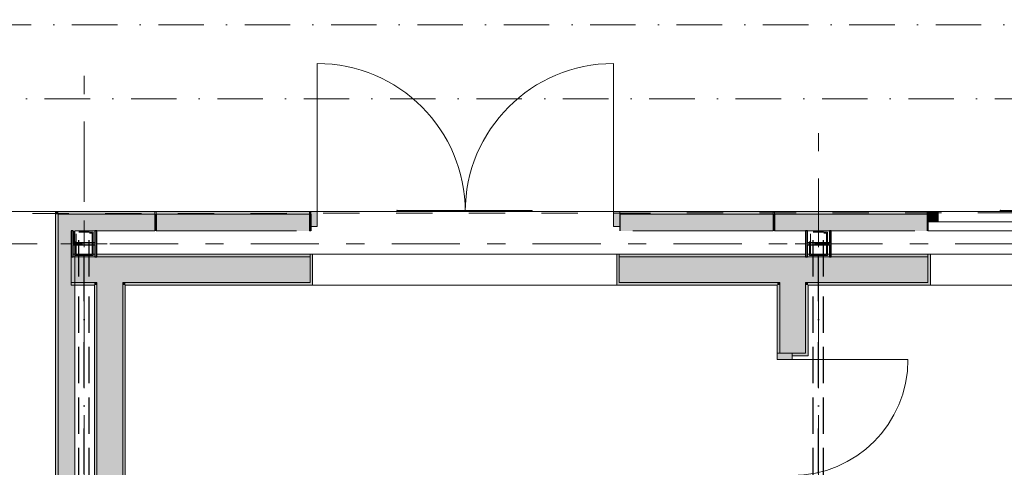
# Model space of a CAD drawing. Header units: millimetres. Extents: x -14761 to 157739, y -22400 to 107990.
# Tile 10 of 81: x 10297 to 17939, y 23564 to 27040. Entities that reach past the tile are written whole.
import ezdxf

# ---------------------------------------------------------------- set-up
doc = ezdxf.new("R2010")
doc.units = ezdxf.units.MM
doc.header["$MEASUREMENT"] = 0
for name, pattern in [('Невидимая', [391.222223, 282.222223, -109]), ('Штрих-Штриховая', [1093.611073, 529.166651, -211.666656, 141.111112, -211.666656]), ('Штриховая', [564.444447, 282.222223, -282.222223]), ('Штрихпунктирная', [670.277762, 352.777767, -176.388884, 0, -141.111112])]:
    doc.linetypes.add(name, pattern=pattern)
for name, color, linetype in [('УЛИЦА_Б15_наклонный прогон', 7, 'Continuous'), ('УЛИЦА_ЗОНЫ', 7, 'Continuous'), ('УЛИЦА_Конструктив бани', 7, 'Continuous'), ('УЛИЦА_Стены бани', 7, 'Continuous'), ('УЛИЦА_Стойки стропильные', 7, 'Continuous'), ('УЛИЦА_Сэндвич-панели бани', 7, 'Continuous'), ('Элемент модели - Зоны уличных помещений', 7, 'Continuous'), ('Элемент Модели - Оси', 7, 'Continuous'), ('Элемент модели - Оси Улица Бани', 7, 'Continuous')]:
    doc.layers.add(name, color=color, linetype=linetype)

msp = doc.modelspace()

# ---------------------------------------------------------------- hatches: boundary and pattern name
at = {"layer": 'УЛИЦА_Конструктив бани', "linetype": 'Continuous', "lineweight": 0, "true_color": 0x000000}
for points in [[(10896.4, 25199.6), (10896.4, 25399.6), (10881.4, 25399.6), (10881.4, 25307.2), (10711.4, 25307.2), (10711.4, 25399.6), (10696.4, 25399.6), (10696.4, 25199.6), (10711.4, 25199.6), (10711.4, 25291.9), (10881.4, 25291.9), (10881.4, 25199.6)], [(16596.4, 25199.6), (16596.4, 25399.6), (16581.4, 25399.6), (16581.4, 25307.2), (16411.4, 25307.2), (16411.4, 25399.6), (16396.4, 25399.6), (16396.4, 25199.6), (16411.4, 25199.6), (16411.4, 25291.9), (16581.4, 25291.9), (16581.4, 25199.6)]]:
    msp.add_hatch(color=18, dxfattribs=at).paths.add_polyline_path(points)
at = {"layer": 'УЛИЦА_Стены бани', "linetype": 'Continuous', "lineweight": 0, "true_color": 0x000000}
for points in [[(10696.4, 25199.5), (12550.4, 25199.5), (12550.4, 25219.5), (10896.4, 25219.5), (10896.4, 25199.6), (10881.4, 25199.6), (10881.4, 25219.5), (10711.4, 25219.5), (10711.4, 25199.6), (10696.4, 25199.6)], [(12550.4, 24979.5), (12570.4, 24979.5), (12570.4, 25219.5), (12550.4, 25219.5), (12550.4, 24999.5)], [(14930.4, 24979.5), (14950.4, 24979.5), (14950.4, 24999.5), (14950.4, 25219.5), (14930.4, 25219.5)], [(16396.4, 25219.5), (14950.4, 25219.5), (14950.4, 25199.5), (17346.4, 25199.5), (17346.4, 25219.5), (16596.4, 25219.5), (16596.4, 25199.6), (16581.4, 25199.6), (16581.4, 25219.5), (16411.4, 25219.5), (16411.4, 25199.6), (16396.4, 25199.6)], [(17346.4, 24979.5), (17366.4, 24979.5), (17366.4, 25219.5), (17346.4, 25219.5), (17346.4, 24999.5)], [(10896.4, 25199.5), (10696.4, 25199.5), (10696.4, 24999.5), (10896.4, 24999.5)], [(10896.4, 24999.5), (11096.4, 24999.5), (11096.4, 25199.5), (10896.4, 25199.5)], [(11096.4, 24999.5), (12550.4, 24999.5), (12550.4, 25199.5), (11096.4, 25199.5)], [(14950.4, 25199.5), (14950.4, 24999.5), (16196.4, 24999.5), (16196.4, 25199.5)], [(16196.4, 24999.5), (16396.4, 24999.5), (16396.4, 25199.5), (16196.4, 25199.5)], [(16396.4, 24999.5), (17346.4, 24999.5), (17346.4, 25199.5), (16396.4, 25199.5)], [(10876.4, 24999.5), (10696.4, 24999.5), (10696.4, 24979.5), (10876.4, 24979.5)], [(10876.4, 24979.5), (10896.4, 24979.5), (10896.4, 24999.5), (10876.4, 24999.5)], [(10896.4, 24979.5), (11096.4, 24979.5), (11096.4, 24999.5), (10896.4, 24999.5)], [(11096.4, 24979.5), (11116.4, 24979.5), (11116.4, 24999.5), (11096.4, 24999.5)], [(12550.4, 24999.5), (11116.4, 24999.5), (11116.4, 24979.5), (12550.4, 24979.5)], [(14950.4, 24999.5), (14950.4, 24979.5), (16176.4, 24979.5), (16176.4, 24999.5)], [(16176.4, 24979.5), (16196.4, 24979.5), (16196.4, 24999.5), (16176.4, 24999.5)], [(16196.4, 24979.5), (16396.4, 24979.5), (16396.4, 24999.5), (16196.4, 24999.5)], [(16396.4, 24979.5), (16416.4, 24979.5), (16416.4, 24999.5), (16396.4, 24999.5)], [(17346.4, 24999.5), (16416.4, 24999.5), (16416.4, 24979.5), (17346.4, 24979.5)], [(10876.4, 24979.5), (10876.4, 21107.2), (10881.4, 21107.2), (10881.4, 21199.5), (10896.4, 21199.5), (10896.4, 24979.5)], [(10896.4, 24979.5), (10896.4, 17219.5), (11096.4, 17219.5), (11096.4, 24979.5)], [(11116.4, 17219.5), (11116.4, 24979.5), (11096.4, 24979.5), (11096.4, 17219.5)], [(16196.4, 24979.5), (16176.4, 24979.5), (16176.4, 24450), (16196.4, 24450)], [(16196.4, 24979.5), (16196.4, 24450), (16291.4, 24450), (16396.4, 24450), (16396.4, 24979.5)], [(16416.4, 24979.5), (16396.4, 24979.5), (16396.4, 24450), (16416.4, 24450)], [(16291.4, 24450), (16176.4, 24450), (16176.4, 24400), (16291.4, 24400)], [(16416.4, 24450), (16396.4, 24450), (16291.4, 24450), (16291.4, 24430), (16416.4, 24430)]]:
    msp.add_hatch(color=18, dxfattribs=at).paths.add_polyline_path(points)
at = {"layer": 'УЛИЦА_Сэндвич-панели бани', "linetype": 'Continuous', "lineweight": 0, "true_color": 0x000000}
for points in [[(10595.9, 25529.5), (10575.9, 25549.5), (10575.9, 25529.5)], [(10595.9, 25549.5), (10575.9, 25549.5), (10595.9, 25529.5)], [(10575.9, 25529.5), (10575.9, 19704.5), (10595.9, 19704.5), (10595.9, 25529.5)], [(10595.9, 25529.5), (11345.4, 25529.5), (11345.4, 25549.5), (10595.9, 25549.5)], [(10595.9, 25529.5), (10595.9, 25399.5), (10696.4, 25399.5), (10696.4, 25399.6), (10711.4, 25399.6), (10711.4, 25399.5), (10725.9, 25399.5)], [(10725.9, 25529.5), (10595.9, 25529.5), (10725.9, 25399.5)], [(11345.4, 25529.5), (10725.9, 25529.5), (10725.9, 25399.5), (10881.4, 25399.5), (10881.4, 25399.6), (10896.4, 25399.6), (10896.4, 25399.5), (11345.4, 25399.5)], [(12545.4, 25549.5), (11355.4, 25549.5), (11355.4, 25529.5), (12545.4, 25529.5)], [(11355.4, 25399.5), (12545.4, 25399.5), (12545.4, 25529.5), (11355.4, 25529.5)], [(12546.4, 25549.5), (12546.4, 25529.5), (12555.4, 25529.5), (12555.4, 25549.5)], [(12546.4, 25399.5), (12555.4, 25399.5), (12555.4, 25529.5), (12546.4, 25529.5)], [(12555.4, 25434.5), (12605.4, 25434.5), (12605.4, 25549.5), (12555.4, 25549.5)], [(14955.4, 25549.5), (14905.4, 25549.5), (14905.4, 25434.5), (14955.4, 25434.5)], [(16145.4, 25549.5), (14955.4, 25549.5), (14955.4, 25529.5), (16145.4, 25529.5)], [(14955.4, 25399.5), (16145.4, 25399.5), (16145.4, 25529.5), (14955.4, 25529.5)], [(17345.4, 25549.5), (16155.4, 25549.5), (16155.4, 25529.5), (17345.4, 25529.5)], [(17345.4, 25529.5), (16155.4, 25529.5), (16155.4, 25399.5), (16396.4, 25399.5), (16396.4, 25399.6), (16411.4, 25399.6), (16411.4, 25399.5), (16581.4, 25399.5), (16581.4, 25399.6), (16596.4, 25399.6), (16596.4, 25399.5), (17245.4, 25399.5), (17245.4, 25399.6), (17345.4, 25399.6)], [(17339.1, 25549.5), (17339.1, 25529.5), (17345.4, 25529.5), (17345.4, 25549.5)], [(17339.1, 25399.6), (17345.4, 25399.6), (17345.4, 25529.5), (17339.1, 25529.5)], [(17425.4, 25549.5), (17345.4, 25549.5), (17345.4, 25469.5), (17425.4, 25469.5)], [(10595.9, 19704.5), (10725.9, 19704.5), (10725.9, 21091.9), (10711.4, 21091.9), (10711.4, 20999.5), (10696.4, 20999.5), (10696.4, 21199.5), (10711.4, 21199.5), (10711.4, 21107.2), (10725.9, 21107.2), (10725.9, 25291.9), (10711.4, 25291.9), (10711.4, 25199.6), (10696.4, 25199.6), (10696.4, 25399.5), (10595.9, 25399.5)], [(10711.4, 25399.5), (10711.4, 25307.2), (10725.9, 25307.2), (10725.9, 25399.5)]]:
    msp.add_hatch(color=18, dxfattribs=at).paths.add_polyline_path(points)

# ---------------------------------------------------------------- linework, layer by layer
at = {"color": 7, "linetype": 'Continuous', "lineweight": 15}
for p, q in [((13225.5, 25559.5), (14274.4, 25559.5)), ((13225.5, 25559.5), (13225.5, 25549.5)), ((17906.9, 25559.5), (19194.5, 25559.5)), ((17906.9, 25559.5), (17906.9, 25549.5))]:
    msp.add_line(p, q, dxfattribs=at)
at = {"color": 7, "linetype": 'Continuous', "lineweight": 15, "flags": 128}
for points in [[(-9853.8, 25549.5), (-9853.8, 16649.5), (32946.4, 16649.5), (32946.4, 23149.5), (28145.4, 23149.5), (28145.4, 25549.5)], [(14274.4, 25559.5), (14274.4, 25549.5), (13225.5, 25549.5), (13225.5, 25559.5)], [(19194.5, 25559.5), (19194.5, 25549.5), (17906.9, 25549.5), (17906.9, 25559.5)]]:
    msp.add_lwpolyline(points, close=True, dxfattribs=at)
at = {"color": 7, "linetype": 'Continuous', "lineweight": 15}
for p in [(13225.5, 25559.5), (17906.9, 25559.5)]:
    msp.add_point(p, dxfattribs=at)
at = {"layer": 'УЛИЦА_Б15_наклонный прогон', "color": 251, "linetype": 'Невидимая', "lineweight": 30, "true_color": 0x575757}
for p, q in [((10756.4, 25046.8), (10756.4, 25389.6)), ((10836.4, 25389.6), (10756.4, 25389.6)), ((10836.4, 25046.8), (10836.4, 25389.6)), ((16456.4, 25046.8), (16456.4, 25389.6)), ((16536.4, 25389.6), (16456.4, 25389.6)), ((16536.4, 25046.8), (16536.4, 25389.6)), ((10756.4, 22651.4), (10756.4, 24921.5)), ((10836.4, 22651.4), (10836.4, 24921.5)), ((16456.4, 22651.4), (16456.4, 24921.5)), ((16536.4, 22651.4), (16536.4, 24921.5))]:
    msp.add_line(p, q, dxfattribs=at)
at = {"layer": 'УЛИЦА_Б15_наклонный прогон', "color": 251, "linetype": 'Штрихпунктирная', "lineweight": 30, "true_color": 0x575757}
for p, q in [((10796.4, 16809.5), (10796.4, 25389.6)), ((16496.4, 16809.5), (16496.4, 25389.6))]:
    msp.add_line(p, q, dxfattribs=at)
at = {"layer": 'УЛИЦА_ЗОНЫ', "color": 7, "linetype": 'Штриховая', "lineweight": 15, "flags": 128}
msp.add_lwpolyline([(5096.4, 17369.5), (10576.4, 17369.5), (10576.4, 19984.5), (10576.4, 20784.5), (10575.9, 20784.5), (10575.9, 25549.5), (5096.4, 25549.5)], close=True, dxfattribs=at)
at = {"layer": 'УЛИЦА_Конструктив бани', "color": 251, "linetype": 'Continuous', "lineweight": 5, "true_color": 0x575757}
for p, q in [((10796.4, 25379.6), (10796.4, 25479.6)), ((16496.4, 25379.6), (16496.4, 25479.6)), ((10716.4, 25299.6), (10616.4, 25299.6)), ((10876.4, 25299.6), (10976.4, 25299.6)), ((16416.4, 25299.6), (16316.4, 25299.6)), ((16576.4, 25299.6), (16676.4, 25299.6)), ((10796.4, 25219.6), (10796.4, 25119.6)), ((16496.4, 25219.6), (16496.4, 25119.6))]:
    msp.add_line(p, q, dxfattribs=at)
at = {"layer": 'УЛИЦА_Конструктив бани', "color": 251, "linetype": 'Continuous', "lineweight": 30, "true_color": 0x575757, "flags": 128}
for points in [[(10896.4, 25199.6), (10896.4, 25399.6), (10881.4, 25399.6), (10881.4, 25307.2), (10711.4, 25307.2), (10711.4, 25399.6), (10696.4, 25399.6), (10696.4, 25199.6), (10711.4, 25199.6), (10711.4, 25291.9), (10881.4, 25291.9), (10881.4, 25199.6)], [(16596.4, 25199.6), (16596.4, 25399.6), (16581.4, 25399.6), (16581.4, 25307.2), (16411.4, 25307.2), (16411.4, 25399.6), (16396.4, 25399.6), (16396.4, 25199.6), (16411.4, 25199.6), (16411.4, 25291.9), (16581.4, 25291.9), (16581.4, 25199.6)]]:
    msp.add_lwpolyline(points, close=True, dxfattribs=at)
at = {"layer": 'УЛИЦА_Конструктив бани', "color": 251, "linetype": 'Continuous', "lineweight": 5, "true_color": 0x575757}
for p in [(10796.4, 25299.6), (16496.4, 25299.6)]:
    msp.add_point(p, dxfattribs=at)
at = {"layer": 'УЛИЦА_Стены бани', "color": 251, "linetype": 'Continuous', "lineweight": 20, "true_color": 0x575757}
for p, q in [((12550.4, 25219.5), (12570.4, 25219.5)), ((12550.4, 24999.5), (12550.4, 25219.5)), ((12570.4, 25219.5), (12570.4, 24979.5)), ((12570.4, 25219.5), (12570.4, 24979.5)), ((14930.4, 25219.5), (14930.4, 24979.5)), ((14950.4, 25219.5), (14930.4, 25219.5)), ((14930.4, 25219.5), (14930.4, 24979.5)), ((14950.4, 24999.5), (14950.4, 25219.5)), ((17346.4, 25219.5), (17366.4, 25219.5)), ((17346.4, 24999.5), (17346.4, 25219.5)), ((17366.4, 25219.5), (17366.4, 24979.5)), ((17366.4, 25219.5), (17366.4, 24979.5)), ((10896.4, 25199.5), (10696.4, 25199.5)), ((11096.4, 25199.5), (10896.4, 25199.5)), ((12550.4, 25199.5), (11096.4, 25199.5)), ((16196.4, 25199.5), (14950.4, 25199.5)), ((16396.4, 25199.5), (16196.4, 25199.5)), ((17346.4, 25199.5), (16396.4, 25199.5)), ((10696.4, 24999.5), (10896.4, 24999.5)), ((10896.4, 24999.5), (10896.4, 24979.5)), ((10896.4, 24999.5), (10896.4, 24979.5)), ((11096.4, 24979.5), (11096.4, 24999.5)), ((11096.4, 24979.5), (11096.4, 24999.5)), ((11096.4, 24999.5), (12550.4, 24999.5)), ((14950.4, 24999.5), (16196.4, 24999.5)), ((16196.4, 24999.5), (16196.4, 24979.5)), ((16196.4, 24999.5), (16196.4, 24979.5)), ((16396.4, 24979.5), (16396.4, 24999.5)), ((16396.4, 24979.5), (16396.4, 24999.5)), ((16396.4, 24999.5), (17346.4, 24999.5)), ((10896.4, 24979.5), (10896.4, 21199.5)), ((11096.4, 17219.5), (11096.4, 24979.5)), ((12550.4, 24979.5), (12570.4, 24979.5)), ((12550.4, 24979.5), (12570.4, 24979.5)), ((14950.4, 24979.5), (14930.4, 24979.5)), ((14950.4, 24979.5), (14930.4, 24979.5)), ((16196.4, 24979.5), (16196.4, 24450)), ((16396.4, 24450), (16396.4, 24979.5)), ((17346.4, 24979.5), (17366.4, 24979.5)), ((17346.4, 24979.5), (17366.4, 24979.5)), ((16176.4, 24450), (16196.4, 24450)), ((16176.4, 24450), (16196.4, 24450)), ((16176.4, 24450), (16196.4, 24450)), ((16196.4, 24450), (16291.4, 24450)), ((16196.4, 24450), (16291.4, 24450)), ((16196.4, 24450), (16291.4, 24450)), ((16291.4, 24450), (16291.4, 24430)), ((16396.4, 24450), (16291.4, 24450)), ((16291.4, 24430), (16416.4, 24430)), ((16291.4, 24430), (16416.4, 24430)), ((16416.4, 24450), (16416.4, 24430)), ((16416.4, 24450), (16416.4, 24430))]:
    msp.add_line(p, q, dxfattribs=at)
at = {"layer": 'УЛИЦА_Стены бани', "color": 251, "linetype": 'Continuous', "lineweight": 0, "true_color": 0x575757}
for p, q in [((12550.4, 25219.5), (14950.4, 25219.5)), ((17346.4, 25219.5), (19746.4, 25219.5)), ((12570.4, 24979.5), (14930.4, 24979.5)), ((17366.4, 24979.5), (19726.4, 24979.5))]:
    msp.add_line(p, q, dxfattribs=at)
at = {"layer": 'УЛИЦА_Стены бани', "color": 251, "linetype": 'Continuous', "lineweight": 5, "true_color": 0x575757}
for p, q in [((16176.4, 24400), (16176.4, 24450)), ((16176.4, 24450), (16291.4, 24450)), ((16291.4, 24400), (16176.4, 24400)), ((16291.4, 24450), (16291.4, 24400)), ((16291.4, 24400), (17191.4, 24400))]:
    msp.add_line(p, q, dxfattribs=at)
at = {"layer": 'УЛИЦА_Стены бани', "color": 251, "linetype": 'Continuous', "lineweight": 20, "true_color": 0x575757, "flags": 128}
for points in [[(10881.4, 25219.5), (10711.4, 25219.5)], [(12550.4, 25219.5), (10896.4, 25219.5)], [(16396.4, 25219.5), (14950.4, 25219.5)], [(16581.4, 25219.5), (16411.4, 25219.5)], [(17346.4, 25219.5), (16596.4, 25219.5)], [(10696.4, 25199.6), (10696.4, 25199.5)], [(10696.4, 25199.5), (10696.4, 24999.5)], [(10696.4, 24999.5), (10696.4, 24979.5)], [(10696.4, 24979.5), (10876.4, 24979.5)], [(10876.4, 24979.5), (10876.4, 21107.2)], [(11116.4, 17219.5), (11116.4, 24979.5)], [(11116.4, 24979.5), (12550.4, 24979.5)], [(14950.4, 24979.5), (16176.4, 24979.5)], [(16176.4, 24979.5), (16176.4, 24450)], [(16416.4, 24450), (16416.4, 24979.5)], [(16416.4, 24979.5), (17346.4, 24979.5)]]:
    msp.add_lwpolyline(points, dxfattribs=at)
at = {"layer": 'УЛИЦА_Стены бани', "color": 251, "linetype": 'Continuous', "lineweight": 5, "true_color": 0x575757}
msp.add_arc((16291.4, 24400), 900, 270, 0, dxfattribs=at)
at = {"layer": 'УЛИЦА_Стойки стропильные', "color": 251, "linetype": 'Невидимая', "lineweight": 20, "true_color": 0x575757, "flags": 128}
for points in [[(10866.4, 25209.6), (10866.4, 25389.6), (10726.4, 25389.6), (10726.4, 25209.6)], [(10858.4, 25217.6), (10734.4, 25217.6), (10734.4, 25381.6), (10858.4, 25381.6)], [(16566.4, 25209.6), (16566.4, 25389.6), (16426.4, 25389.6), (16426.4, 25209.6)], [(16558.4, 25217.6), (16434.4, 25217.6), (16434.4, 25381.6), (16558.4, 25381.6)]]:
    msp.add_lwpolyline(points, close=True, dxfattribs=at)
at = {"layer": 'УЛИЦА_Сэндвич-панели бани', "color": 251, "linetype": 'Continuous', "lineweight": 5, "true_color": 0x575757}
for p, q in [((12605.4, 25549.5), (12605.4, 26699.5)), ((14905.4, 25549.5), (14905.4, 26699.5)), ((12605.4, 25549.5), (12555.4, 25549.5)), ((12555.4, 25549.5), (12555.4, 25434.5)), ((12605.4, 25434.5), (12605.4, 25549.5)), ((14955.4, 25549.5), (14905.4, 25549.5)), ((14905.4, 25549.5), (14905.4, 25434.5)), ((14955.4, 25434.5), (14955.4, 25549.5)), ((19745.4, 25549.5), (17345.4, 25549.5)), ((19745.4, 25549.5), (17345.4, 25549.5)), ((17345.4, 25469.5), (17345.4, 25549.5)), ((17345.4, 25549.5), (17425.4, 25549.5)), ((17425.4, 25549.5), (17425.4, 25469.5)), ((19745.4, 25469.5), (17345.4, 25469.5)), ((17425.4, 25469.5), (17345.4, 25469.5)), ((12555.4, 25434.5), (12605.4, 25434.5)), ((14905.4, 25434.5), (14955.4, 25434.5)), ((19745.4, 25399.5), (17345.4, 25399.5))]:
    msp.add_line(p, q, dxfattribs=at)
at = {"layer": 'УЛИЦА_Сэндвич-панели бани', "color": 251, "linetype": 'Continuous', "lineweight": 20, "true_color": 0x575757}
for p, q in [((10595.9, 25529.5), (10595.9, 25399.5)), ((10595.9, 25529.5), (11345.4, 25529.5)), ((10595.9, 25529.5), (11345.4, 25529.5)), ((10595.9, 25529.5), (10595.9, 25399.5)), ((10595.9, 19704.5), (10595.9, 25529.5)), ((11355.4, 25529.5), (12545.4, 25529.5)), ((11355.4, 25529.5), (12545.4, 25529.5)), ((12546.4, 25529.5), (12555.4, 25529.5)), ((12546.4, 25529.5), (12555.4, 25529.5)), ((14955.4, 25529.5), (16145.4, 25529.5)), ((14955.4, 25529.5), (16145.4, 25529.5)), ((16155.4, 25529.5), (17345.4, 25529.5)), ((16155.4, 25529.5), (17345.4, 25529.5)), ((17339.1, 25529.5), (17345.4, 25529.5)), ((17339.1, 25529.5), (17345.4, 25529.5)), ((10595.9, 19704.5), (10595.9, 25399.5))]:
    msp.add_line(p, q, dxfattribs=at)
at = {"layer": 'УЛИЦА_Сэндвич-панели бани', "color": 251, "linetype": 'Continuous', "lineweight": 15, "true_color": 0x575757}
for p, q in [((12555.4, 25549.5), (12555.4, 25529.5)), ((12555.4, 25549.5), (12555.4, 25529.5)), ((12555.4, 25549.5), (12555.4, 25529.5)), ((14955.4, 25549.5), (14955.4, 25529.5)), ((14955.4, 25549.5), (14955.4, 25529.5)), ((14955.4, 25549.5), (14955.4, 25529.5)), ((17345.4, 25549.5), (17345.4, 25529.5)), ((17345.4, 25549.5), (17345.4, 25529.5)), ((17345.4, 25549.5), (17345.4, 25529.5))]:
    msp.add_line(p, q, dxfattribs=at)
at = {"layer": 'УЛИЦА_Сэндвич-панели бани', "color": 251, "linetype": 'Continuous', "lineweight": 25, "true_color": 0x575757}
for p, q in [((12555.4, 25529.5), (12555.4, 25434.5)), ((12555.4, 25529.5), (12555.4, 25434.5)), ((12555.4, 25529.5), (12555.4, 25434.5)), ((14955.4, 25529.5), (14955.4, 25434.5)), ((14955.4, 25529.5), (14955.4, 25434.5)), ((14955.4, 25529.5), (14955.4, 25434.5)), ((17345.4, 25529.5), (17345.4, 25469.5)), ((17345.4, 25529.5), (17345.4, 25469.5)), ((17345.4, 25529.5), (17345.4, 25469.5)), ((17345.4, 25469.5), (17345.4, 25399.5)), ((17345.4, 25469.5), (17345.4, 25399.5)), ((12555.4, 25434.5), (12555.4, 25399.5)), ((12555.4, 25434.5), (12555.4, 25399.5)), ((14955.4, 25434.5), (14955.4, 25399.5)), ((14955.4, 25434.5), (14955.4, 25399.5))]:
    msp.add_line(p, q, dxfattribs=at)
at = {"layer": 'УЛИЦА_Сэндвич-панели бани', "color": 251, "linetype": 'Continuous', "lineweight": 15, "true_color": 0x575757, "flags": 128}
for points in [[(10575.9, 25549.5), (10575.9, 25529.5)], [(11345.4, 25549.5), (11345.4, 25529.5)], [(11355.4, 25549.5), (11355.4, 25529.5)], [(12545.4, 25549.5), (12545.4, 25529.5)], [(12546.4, 25549.5), (12546.4, 25529.5)], [(14955.4, 25549.5), (14955.4, 25529.5)], [(16145.4, 25549.5), (16145.4, 25529.5)], [(16155.4, 25549.5), (16155.4, 25529.5)], [(17339.1, 25549.5), (17339.1, 25529.5)], [(17345.4, 25549.5), (17345.4, 25529.5)]]:
    msp.add_lwpolyline(points, dxfattribs=at)
at = {"layer": 'УЛИЦА_Сэндвич-панели бани', "color": 251, "linetype": 'Continuous', "lineweight": 20, "true_color": 0x575757, "flags": 128}
for points in [[(11345.4, 25549.5), (10575.9, 25549.5)], [(10575.9, 25529.5), (10575.9, 19704.5)], [(12545.4, 25549.5), (11355.4, 25549.5)], [(12555.4, 25549.5), (12546.4, 25549.5)], [(16145.4, 25549.5), (14955.4, 25549.5)], [(17345.4, 25549.5), (16155.4, 25549.5)], [(17345.4, 25549.5), (17339.1, 25549.5)], [(10725.9, 25399.5), (10881.4, 25399.5)], [(10725.9, 25307.2), (10725.9, 25399.5)], [(10896.4, 25399.5), (11345.4, 25399.5)], [(11355.4, 25399.5), (12445.4, 25399.5)], [(12546.4, 25399.5), (12555.4, 25399.5)], [(15055.4, 25399.5), (16145.4, 25399.5)], [(16155.4, 25399.5), (16396.4, 25399.5)], [(16411.4, 25399.5), (16581.4, 25399.5)], [(16596.4, 25399.5), (17245.4, 25399.5)], [(10725.9, 21107.2), (10725.9, 25291.9)]]:
    msp.add_lwpolyline(points, dxfattribs=at)
at = {"layer": 'УЛИЦА_Сэндвич-панели бани', "color": 251, "linetype": 'Continuous', "lineweight": 25, "true_color": 0x575757, "flags": 128}
for points in [[(11345.4, 25529.5), (11345.4, 25399.5)], [(11355.4, 25529.5), (11355.4, 25399.5)], [(12545.4, 25529.5), (12545.4, 25399.5)], [(12546.4, 25529.5), (12546.4, 25399.5)], [(14955.4, 25529.5), (14955.4, 25399.5)], [(16145.4, 25529.5), (16145.4, 25399.5)], [(16155.4, 25529.5), (16155.4, 25399.5)], [(17339.1, 25529.5), (17339.1, 25399.6)], [(17345.4, 25529.5), (17345.4, 25399.5)]]:
    msp.add_lwpolyline(points, dxfattribs=at)
at = {"layer": 'УЛИЦА_Сэндвич-панели бани', "color": 251, "linetype": 'Continuous', "lineweight": 5, "true_color": 0x575757}
for centre, start, end in [((12605.4, 25549.5), 0, 90), ((14905.4, 25549.5), 90, 180)]:
    msp.add_arc(centre, 1150, start, end, dxfattribs=at)
at = {"layer": 'Элемент модели - Зоны уличных помещений', "color": 7, "linetype": 'Штриховая', "lineweight": 15, "flags": 128}
msp.add_lwpolyline([(-10488.9, 25549.5), (-9847.4, 25549.5), (265.3, 25526.5), (28145.4, 25549.5), (28145.4, 23149.5), (32945.4, 23149.5), (32945.4, 16750), (35945, 16750), (35945, 28824.9), (29945.3, 28824.9), (29945.3, 30049.5), (-10545, 30049.5)], close=True, dxfattribs=at)
at = {"layer": 'Элемент Модели - Оси', "color": 7, "linetype": 'Штрихпунктирная', "lineweight": 15}
for p, q in [((-12760.6, 27000), (155650, 27000)), ((-12302.2, 26425), (155191.7, 26425))]:
    msp.add_line(p, q, dxfattribs=at)
at = {"layer": 'Элемент модели - Оси Улица Бани', "color": 7, "linetype": 'Штрих-Штриховая', "lineweight": 15}
for p, q in [((10796.4, 25720.9), (10796.4, 26720.9)), ((16496.4, 25277.6), (16496.4, 26277.6)), ((10796.4, 15783.8), (10796.4, 25720.9)), ((29024, 25299.6), (-5171, 25299.6)), ((16496.4, 15783.8), (16496.4, 25277.6))]:
    msp.add_line(p, q, dxfattribs=at)

doc.saveas('drawing.dxf')
